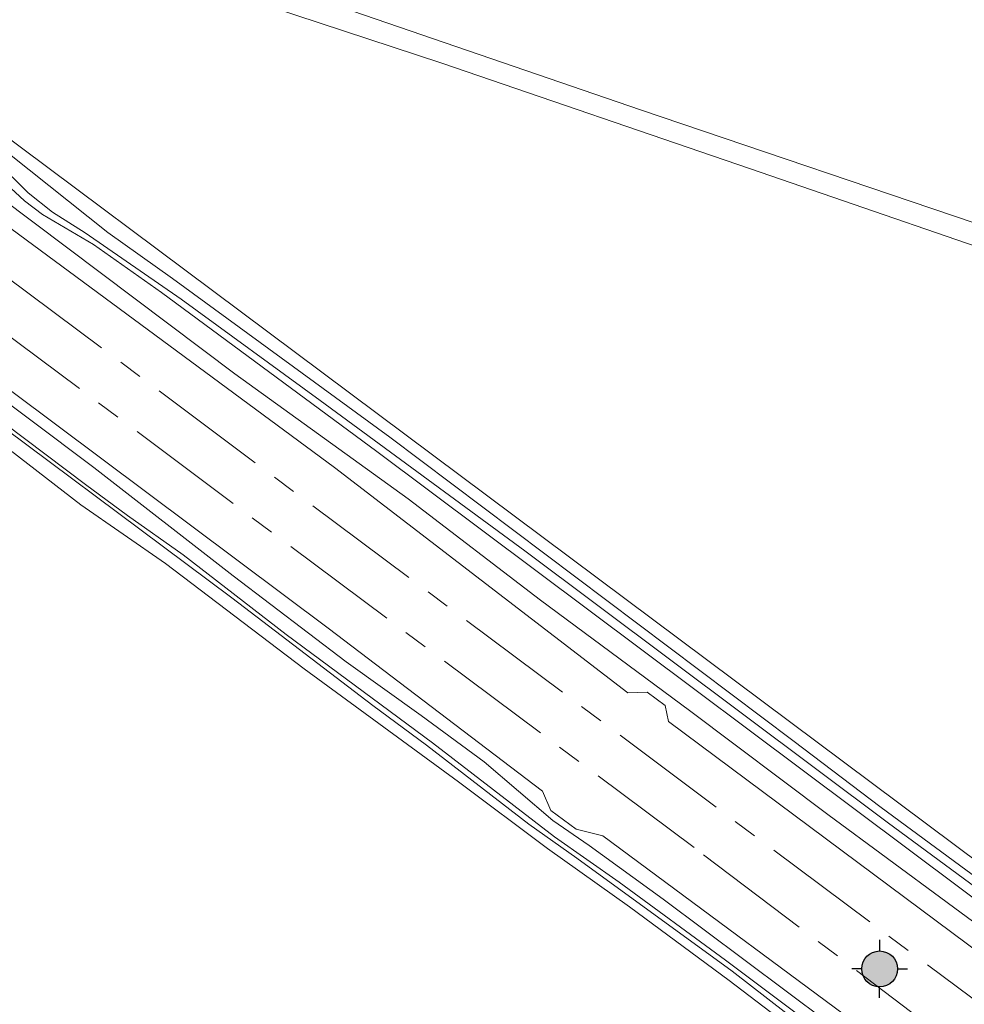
# Model space of a CAD drawing. Header units: metres. Extents: x 243820 to 248629, y 478632 to 483190.
# Tile 28 of 38: x 246034 to 246113, y 481437 to 481519. Entities that reach past the tile are written whole.
import ezdxf
from ezdxf.enums import TextEntityAlignment as Align

# ---------------------------------------------------------------- set-up
doc = ezdxf.new("R2010")
doc.units = ezdxf.units.M
doc.linetypes.add('AM-AS', pattern=[16, 10, -2, 2, -2])
for name, color, linetype, lineweight in [('B-XX-AM-AS_SPOOR-G', 10, 'AM-AS', 18), ('B-XX-GR-BOUWLAND-GV', 80, 'Continuous', 13), ('B-XX-GR-GRAS-GV', 60, 'Continuous', 13), ('B-XX-IE-TERREINAFSCHEIDING_KUNSTMATIG_HEKWERK-G', 20, 'IE-TERREINAFSCHEIDING-KUNSTMATIG', 18), ('B-XX-OG-WATER-GV', 130, 'Continuous', 18), ('B-XX-OG-WATER_GREPPEL-GV', 160, 'Continuous', 18), ('B-XX-OG-WATER_SLOOT-GV', 120, 'Continuous', 18), ('B-XX-VH-VERHARDING_HALFVERHARDING-GV', 252, 'Continuous', 18), ('N-BH-KL-ET_LS_OV_LICHTMAST-S', 7, 'Continuous', 25)]:
    doc.layers.add(name, color=color, linetype=linetype, lineweight=lineweight)
doc.styles.add('NLCS-ISO', font='NLCS-ISO.ttf')
doc.linetypes.add('IE-TERREINAFSCHEIDING-KUNSTMATIG', pattern='A,4,[82,NLCS.SHX,S=0.75,R=90,X=0,Y=0],4,-2', length=10)

# ---------------------------------------------------------------- blocks, each defined once
blk = doc.blocks.new('NW-Paaltop-mast')
at = {"layer": 'N-BH-KL-ET_LS_OV_LICHTMAST-S', "transparency": 33554687}
h = blk.add_hatch(color=256, dxfattribs=at)
h.dxf.hatch_style = 1
h.paths.add_polyline_path([(-1.5, 0, 1), (1.5, 0, 1)])
for p, q in [((0, 2.42), (0, 1.5)), ((-1.499, 0), (-2.329, 0)), ((1.5, 0), (2.33, 0)), ((0, -2.42), (0, -1.5))]:
    blk.add_line(p, q, dxfattribs=at)
blk.add_circle((0, 0), 1.5, dxfattribs=at)
blk.add_circle((0, 0), 1.5, dxfattribs=at)
at = {"layer": 'N-BH-KL-ET_LS_OV_LICHTMAST-S', "transparency": 33554687, "style": 'NLCS-ISO'}
for tag, p in [('BEWERKING', (0.106, 7.164)), ('TYPE', (0.106, 4.073))]:
    blk.add_attdef(tag, text='', height=2.5, dxfattribs=at).set_placement(p, align=Align.MIDDLE_CENTER)
at = {"layer": 'N-BH-KL-ET_LS_OV_LICHTMAST-S', "transparency": 33554687, "style": 'NLCS-ISO', "flags": 1}
for tag, p in [('LICHTMAST+_+ID', (16.268, 2.059)), ('LICHTMASTNUMMER', (16.268, -0.941)), ('OMSCHRIJVING', (16.268, -4.236)), ('STATUS', (16.268, -6.836)), ('GEMEENTE', (16.268, -9.836)), ('PLAATS', (16.268, -12.836)), ('WIJK', (16.268, -15.836)), ('BUURT', (16.268, -18.836)), ('STRAAT', (16.268, -21.836)), ('POSTCODE', (16.268, -24.836)), ('HUISNUMMER', (16.268, -27.836)), ('STANDPLAATS', (16.268, -30.836)), ('VERLICHTINGS+TYPE', (16.268, -33.836)), ('LICHT+PUNT+HOOGTE', (16.268, -36.836)), ('UITHOUDER+LENGTE', (16.268, -39.934)), ('MAST+FABRIKANT', (16.268, -42.681)), ('MAST+TYPE', (16.268, -45.681)), ('MAST+MATERIAAL', (16.268, -48.681)), ('MAST+CONSERVERING', (16.268, -51.681)), ('MAST+KLEUR+RAL', (16.268, -54.681)), ('MAST+MONTAGEDATUM', (16.268, -57.681)), ('SCHILDERDATUM', (16.268, -60.681)), ('ARMATUUR+NUMMER', (16.268, -63.681)), ('ARMATUUR+FABRIKANT', (16.268, -66.681)), ('ARMATUUR+TYPE', (16.268, -69.681)), ('ARMATUUR+KLEUR+RAL', (16.268, -72.681)), ('SPIEGEL+ARMATUUR', (16.268, -75.817)), ('ARMATUUR+MONTAGEDATUM', (16.268, -78.85)), ('LAMP+NUMMER', (16.268, -81.85)), ('LAMP+TYPE', (16.268, -84.85)), ('LAMP+ZVEI+CODE', (16.268, -87.85)), ('BRANDUREN+X+1000', (16.268, -90.85)), ('LAMP+VERMOGEN', (16.268, -93.85)), ('LUMEN+LAMP', (16.268, -96.739)), ('KLEUR+LAMP', (16.268, -99.692)), ('SCHAKELPROGRAMMA', (16.268, -102.821)), ('LAMP+MONTAGEDATUM', (16.268, -105.821)), ('LAMP+REMPLACEDATUM', (16.268, -108.821)), ('VSA+/+DRIVER+VERMOGEN', (16.268, -111.821)), ('VSA+MONTAGEDATUM', (16.268, -114.821)), ('DIMMER', (16.268, -117.821)), ('DIMPROTOCOL', (16.268, -120.821)), ('SYSTEEM+VERM+WATT', (16.268, -123.821)), ('GEREDUCEERD+VERM+%', (16.268, -126.821)), ('GEREDUCEERD+VERM+WATT', (16.268, -129.821)), ('E-VERBRUIK+P+JAAR', (16.268, -132.821)), ('KWH-METER', (16.268, -135.821)), ('EAN-CODE', (16.268, -138.821)), ('EIGENAAR', (16.268, -141.821)), ('DEBITEUR', (16.268, -144.821)), ('X+-+COORDINAAT', (16.241, -147.709)), ('Y+-+COORDINAAT', (16.175, -150.964)), ('LATITUDE', (16.268, -154.25)), ('LONGTITUDE', (16.268, -157.25)), ('KWALITEIT+MAST', (16.268, -160.25)), ('KWALITEIT+ARMATUUR', (16.268, -163.25)), ('KWALITEIT+COMBINATIE', (16.268, -166.25))]:
    blk.add_attdef(tag, p, '', height=2.5, dxfattribs=at)

msp = doc.modelspace()

# ---------------------------------------------------------------- linework, layer by layer
at = {"layer": 'B-XX-AM-AS_SPOOR-G'}
for points in [[(245600.48, 481821.222), (245604.412, 481818.349), (245612.98, 481811.87), (245623.907, 481803.776), (245633.801, 481796.269), (245680.61, 481761.415), (245776.439, 481689.752), (245797.965, 481673.437), (245838.282, 481643.489), (246014.428, 481511.83), (246020.259, 481507.382), (246153.905, 481407.522), (246161.631, 481401.697), (246170.094, 481395.166), (246185.344, 481383.862), (246211.779, 481364.025), (246220.598, 481357.523), (246236.883, 481345.247)], [(245598.264, 481818.227), (245603.8, 481814.095), (245647.923, 481781.112), (245659.843, 481772.105), (245691.316, 481748.672), (245755.973, 481700.313), (245816.551, 481654.965), (245826.567, 481647.328), (245838.382, 481638.465), (245849.55, 481630.216), (245860.882, 481621.606), (245888.724, 481600.887), (245904.174, 481589.224), (245913.962, 481582.082), (245992.579, 481523.403), (246018.411, 481503.986), (246091.31, 481449.535), (246114.637, 481431.878), (246139.57, 481413.363), (246147.69, 481407.165), (246227.787, 481347.486), (246288.298, 481302.245)]]:
    msp.add_lwpolyline(points, dxfattribs=at)
at = {"layer": 'B-XX-GR-BOUWLAND-GV'}
msp.add_lwpolyline([(246110.046, 481426.394), (246093.438, 481439.041), (246085.123, 481445.192), (246078.3, 481450.051), (246070.871, 481455.605), (246057.986, 481465.031), (246046.425, 481473.824), (246039.367, 481478.737), (246022.514, 481491.738), (246017.494, 481495.164), (246014.786, 481496.653), (246013.537, 481497.753), (246012.287, 481498.6), (246001.9, 481480.475)], dxfattribs=at)
at = {"layer": 'B-XX-GR-GRAS-GV'}
msp.add_lwpolyline([(246053.72, 481580.8), (246054.08, 481580.52), (246054.18, 481579.96), (246054.32, 481572.28), (246054.14, 481566.92), (246053.52, 481560.48), (246052.54, 481555), (246050.82, 481549.86), (246049.04, 481545.38), (246046.24, 481540.56), (246043.38, 481536.4), (246037.58, 481528.42), (246055.32, 481522.26), (246086.04, 481511.68), (246115.62, 481501.68), (246130.88, 481545.98), (246130.9, 481546.02), (246093.92, 481562.02), (246093.992, 481562.183), (246088.725, 481572.519), (246060.8, 481580)], close=True, dxfattribs=at)
for points in [[(246250.6, 481453.78), (246217.76, 481464.8), (246185.84, 481475.76), (246149.6, 481488.16), (246121.98, 481497.56), (246095.14, 481506.78), (246069.48, 481515.58), (246043, 481524.32), (246043, 481524.38), (246037.02, 481526.26), (246036.744, 481526.419), (246033.14, 481522.02), (246033.14, 481521.58), (246029.6, 481516.58), (246028.84, 481515.52), (246028.213, 481514.816), (246027.451, 481513.693), (246130.562, 481436.685), (246167.996, 481408.536), (246218.256, 481370.994), (246218.706, 481370.283), (246220.58, 481372.88), (246232.78, 481389.38)], [(246130.562, 481436.685), (246027.451, 481513.693), (246028.213, 481514.816), (246027.448, 481515.432), (246027.064, 481514.63), (246026.786, 481513.814), (246026.968, 481513.102), (246041.605, 481501.463), (246047.02, 481497.604), (246065.133, 481484.362), (246098.747, 481459.058), (246106.14, 481453.459), (246122.253, 481441.609), (246139.463, 481429.377)], [(246116.604, 481441.876), (246101.676, 481452.901), (246090.136, 481461.565), (246077.703, 481470.762), (246066.657, 481479.217), (246052.207, 481489.665), (246032.648, 481504.365), (246031.312, 481506.538), (246030.822, 481507.053), (246028.463, 481508.905), (246025.751, 481510.749), (246024.494, 481511.783), (246024.016, 481512.483), (246023.727, 481513.266), (246022.493, 481511.589), (246024.527, 481511.369), (246030.173, 481507.234), (246032.984, 481502.185), (246060.519, 481481.847), (246085.004, 481463.035), (246086.618, 481463.102), (246088.116, 481461.979), (246088.382, 481460.657), (246140.898, 481421.537)], [(246107.458, 481432.92), (246082.898, 481451.112), (246080.692, 481451.655), (246078.582, 481453.233), (246077.88, 481454.835), (246060.001, 481468.429), (246025.961, 481493.88)], [(246022.514, 481491.738), (246039.367, 481478.737), (246046.425, 481473.824), (246057.986, 481465.031), (246070.871, 481455.605), (246078.3, 481450.051), (246085.123, 481445.192), (246093.438, 481439.041), (246110.046, 481426.394)], [(246099.65, 481435.202), (246093.697, 481439.814), (246080.737, 481449.256), (246076.744, 481452.077), (246068.196, 481458.674), (246063.719, 481461.993), (246051.956, 481470.973), (246027.251, 481489.381)], [(246027.251, 481489.381), (246051.956, 481470.973), (246063.719, 481461.993), (246068.196, 481458.674), (246076.744, 481452.077), (246080.737, 481449.256), (246093.697, 481439.814), (246099.65, 481435.202)], [(246101.622, 481435.576), (246087.946, 481445.814), (246081.754, 481450.308), (246078.73, 481452.396), (246073.006, 481457.28), (246067.753, 481461.151), (246061.508, 481465.614), (246052.056, 481472.805), (246040.449, 481481.853), (246029.676, 481489.923)], [(246029.676, 481489.923), (246040.449, 481481.853), (246052.056, 481472.805), (246061.508, 481465.614), (246067.753, 481461.151), (246073.006, 481457.28), (246078.73, 481452.396), (246081.754, 481450.308), (246087.946, 481445.814), (246101.622, 481435.576)], [(246029.659, 481488.011), (246039.737, 481480.429), (246043.254, 481477.837), (246047.905, 481474.555), (246056.485, 481467.905), (246068.702, 481458.873), (246078.877, 481451.026), (246084.281, 481447.254), (246093.138, 481440.735), (246106.962, 481430.352)], [(246106.962, 481430.352), (246093.138, 481440.735), (246084.281, 481447.254), (246078.877, 481451.026), (246068.702, 481458.873), (246056.485, 481467.905), (246047.905, 481474.555), (246043.254, 481477.837), (246039.737, 481480.429), (246029.659, 481488.011)]]:
    msp.add_lwpolyline(points, dxfattribs=at)
at = {"layer": 'B-XX-IE-TERREINAFSCHEIDING_KUNSTMATIG_HEKWERK-G'}
msp.add_lwpolyline([(246027.451, 481513.693), (246130.562, 481436.685), (246167.996, 481408.536), (246218.256, 481370.994), (246220.807, 481366.966), (246235.825, 481356.185), (246241.088, 481352.219), (246249.177, 481346.583), (246267.97, 481332.798), (246277.629, 481325.538), (246293.56, 481312.948), (246302.135, 481306.659), (246310.856, 481299.908), (246318.772, 481293.598), (246332.771, 481283.281), (246341.792, 481276.208), (246350.475, 481269.868)], dxfattribs=at)
at = {"layer": 'B-XX-OG-WATER-GV'}
for points in [[(246147.818, 481421.908), (246106.749, 481452.173), (246076.398, 481474.884), (246059.328, 481487.429), (246047.723, 481495.892), (246039.713, 481501.432), (246036.983, 481503.15), (246034.96, 481504.76), (246032.22, 481507.471)], [(246033.129, 481505.521), (246034.661, 481504.102), (246036.173, 481502.949), (246040.41, 481500.438), (246046.084, 481496.445), (246064.046, 481483.167), (246121.657, 481440.068)]]:
    msp.add_lwpolyline(points, dxfattribs=at)
at = {"layer": 'B-XX-OG-WATER_GREPPEL-GV'}
for points in [[(246053.72, 481580.8), (246053.12, 481580.82), (246052.803, 481580.722), (246052.34, 481580.58), (246051.58, 481579.46), (246051.4, 481577.56), (246051.62, 481571.18), (246051.54, 481565.42), (246051, 481559.52), (246050.12, 481555.6), (246048.62, 481551.2), (246046.48, 481546.18), (246041.92, 481538.42), (246037.24, 481531.52), (246035.12, 481528.48), (246034.98, 481528.12), (246035.42, 481527.18), (246036.744, 481526.419), (246037.02, 481526.26), (246043, 481524.38), (246043, 481524.32), (246069.48, 481515.58), (246095.14, 481506.78), (246121.98, 481497.56)], [(246115.62, 481501.68), (246086.04, 481511.68), (246055.32, 481522.26), (246037.58, 481528.42), (246043.38, 481536.4), (246046.24, 481540.56), (246049.04, 481545.38), (246050.82, 481549.86), (246052.54, 481555), (246053.52, 481560.48), (246054.14, 481566.92), (246054.32, 481572.28), (246054.18, 481579.96), (246054.08, 481580.52), (246053.72, 481580.8)]]:
    msp.add_lwpolyline(points, dxfattribs=at)
at = {"layer": 'B-XX-OG-WATER_SLOOT-GV'}
for points in [[(246122.253, 481441.609), (246106.14, 481453.459), (246098.747, 481459.058), (246065.133, 481484.362), (246047.02, 481497.604), (246041.605, 481501.463), (246026.968, 481513.102)], [(246032.22, 481507.471), (246034.96, 481504.76), (246036.983, 481503.15), (246039.713, 481501.432), (246047.723, 481495.892), (246059.328, 481487.429), (246076.398, 481474.884), (246106.749, 481452.173), (246147.818, 481421.908)], [(246121.657, 481440.068), (246064.046, 481483.167), (246046.084, 481496.445), (246040.41, 481500.438), (246036.173, 481502.949), (246034.661, 481504.102), (246033.129, 481505.521)], [(246032.648, 481504.365), (246052.207, 481489.665), (246066.657, 481479.217), (246077.703, 481470.762), (246090.136, 481461.565), (246101.676, 481452.901), (246116.604, 481441.876)]]:
    msp.add_lwpolyline(points, dxfattribs=at)
at = {"layer": 'B-XX-VH-VERHARDING_HALFVERHARDING-GV'}
for points in [[(246140.898, 481421.537), (246088.382, 481460.657), (246088.116, 481461.979), (246086.618, 481463.102), (246085.004, 481463.035), (246060.519, 481481.847), (246032.984, 481502.185)], [(246025.961, 481493.88), (246060.001, 481468.429), (246077.88, 481454.835), (246078.582, 481453.233), (246080.692, 481451.655), (246082.898, 481451.112), (246107.458, 481432.92)]]:
    msp.add_lwpolyline(points, dxfattribs=at)

# ---------------------------------------------------------------- block references
at = {"layer": 'N-BH-KL-ET_LS_OV_LICHTMAST-S'}
msp.add_blockref('NW-Paaltop-mast', (246106, 481440), dxfattribs=at)

doc.saveas('drawing.dxf')
